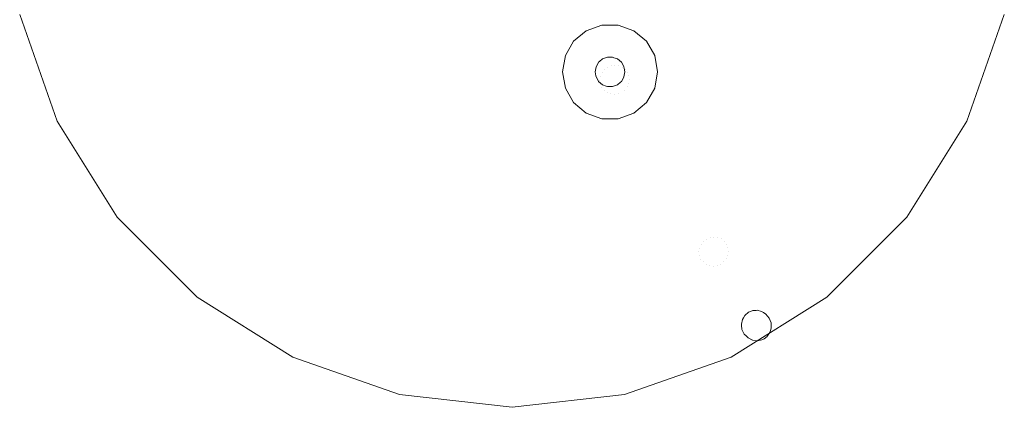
# Model space of a CAD drawing. Header units: millimetres. Extents: x -608 to 205, y -413 to 558.
# Tile 14 of 37: x -603 to -272, y 218 to 348. Entities that reach past the tile are written whole.
import ezdxf

# ---------------------------------------------------------------- set-up
doc = ezdxf.new("R2010")
doc.units = ezdxf.units.MM
doc.header["$LTSCALE"] = 25.4
doc.layers.add('None', color=7, linetype='Continuous', lineweight=5)

# ---------------------------------------------------------------- blocks, each defined once
blk = doc.blocks.new('Group-2-1')
at = {"layer": 'None', "color": 7, "linetype": 'Continuous', "lineweight": 5}
for points, invisible_edges in [([(-570.54, 282.03, 150), (-590.8, 314.26, 150), (-603.37, 350.2, 150), (-437.63, 388.03, 150)], 12), ([(-603.37, 350.2, 156), (-590.8, 314.26, 156), (-570.54, 282.03, 156), (-437.63, 388.03, 156)], 12), ([(-511.39, 234.86, 150), (-543.62, 255.11, 150), (-570.54, 282.03, 150), (-437.63, 388.03, 150)], 12), ([(-570.54, 282.03, 156), (-543.62, 255.11, 156), (-511.39, 234.86, 156), (-437.63, 388.03, 156)], 12), ([(-437.63, 218.03, 150), (-475.46, 222.29, 150), (-511.39, 234.86, 150), (-437.63, 388.03, 150)], 12), ([(-511.39, 234.86, 156), (-475.46, 222.29, 156), (-437.63, 218.03, 156), (-437.63, 388.03, 156)], 12), ([(-437.63, 388.03, 150), (-271.89, 350.2, 150), (-284.47, 314.26, 150), (-304.72, 282.03, 150)], 9), ([(-304.72, 282.03, 150), (-331.64, 255.11, 150), (-363.87, 234.86, 150), (-437.63, 388.03, 150)], 12), ([(-363.87, 234.86, 150), (-399.8, 222.29, 150), (-437.63, 218.03, 150), (-437.63, 388.03, 150)], 12), ([(-437.63, 218.03, 156), (-399.8, 222.29, 156), (-363.87, 234.86, 156), (-437.63, 388.03, 156)], 12), ([(-363.87, 234.86, 156), (-331.64, 255.11, 156), (-304.72, 282.03, 156), (-437.63, 388.03, 156)], 12), ([(-304.72, 282.03, 156), (-284.47, 314.26, 156), (-271.89, 350.2, 156), (-437.63, 388.03, 156)], 12), ([(-603.37, 350.2, 156), (-603.37, 350.2, 150), (-590.8, 314.26, 150), (-590.8, 314.26, 156)], 5), ([(-284.47, 314.26, 156), (-284.47, 314.26, 150), (-271.89, 350.2, 150), (-271.89, 350.2, 156)], 5), ([(-407.41, 346.62, 150), (-412.63, 344.72, 150), (-416.89, 341.15, 150), (-404.63, 330.87, 150)], 12), ([(-412.63, 344.72, 142), (-407.41, 346.62, 142), (-405.5, 335.79, 142), (-407.13, 335.2, 142)], 10), ([(-407.41, 346.62, 150), (-407.41, 346.62, 142), (-412.63, 344.72, 142), (-412.63, 344.72, 150)], 5), ([(-404.63, 335.79, 142), (-405.5, 335.79, 142), (-407.41, 346.62, 142), (-401.85, 346.62, 142)], 10), ([(-401.85, 346.62, 150), (-401.85, 346.62, 142), (-407.41, 346.62, 142), (-407.41, 346.62, 150)], 5), ([(-396.63, 344.72, 150), (-401.85, 346.62, 150), (-407.41, 346.62, 150), (-404.63, 330.87, 150)], 12), ([(-401.85, 346.62, 142), (-403.76, 335.79, 142), (-404.63, 335.79, 142)], 9), ([(-403.36, 335.64, 142), (-403.76, 335.79, 142), (-401.85, 346.62, 142)], 10), ([(-401.85, 346.62, 142), (-396.63, 344.72, 142), (-402.13, 335.2, 142), (-403.36, 335.64, 142)], 10), ([(-396.63, 344.72, 150), (-396.63, 344.72, 142), (-401.85, 346.62, 142), (-401.85, 346.62, 150)], 5), ([(-416.89, 341.15, 142), (-412.63, 344.72, 142), (-407.13, 335.2, 142), (-408.13, 334.36, 142)], 10), ([(-412.63, 344.72, 150), (-412.63, 344.72, 142), (-416.89, 341.15, 142), (-416.89, 341.15, 150)], 5), ([(-389.6, 336.34, 150), (-392.37, 341.15, 150), (-396.63, 344.72, 150), (-404.63, 330.87, 150)], 12), ([(-396.63, 344.72, 142), (-392.37, 341.15, 142), (-400.8, 334.08, 142), (-402.13, 335.2, 142)], 10), ([(-392.37, 341.15, 150), (-392.37, 341.15, 142), (-396.63, 344.72, 142), (-396.63, 344.72, 150)], 5), ([(-404.63, 330.87, 150), (-416.89, 341.15, 150), (-419.67, 336.34, 150), (-420.63, 330.87, 150)], 9), ([(-419.67, 336.34, 142), (-416.89, 341.15, 142), (-408.46, 334.08, 142), (-408.9, 333.33, 142)], 10), ([(-416.89, 341.15, 150), (-416.89, 341.15, 142), (-419.67, 336.34, 142), (-419.67, 336.34, 150)], 5), ([(-408.13, 334.36, 142), (-408.46, 334.08, 142), (-416.89, 341.15, 142)], 10), ([(-400.37, 333.33, 142), (-400.8, 334.08, 142), (-392.37, 341.15, 142), (-389.6, 336.34, 142)], 10), ([(-389.6, 336.34, 150), (-389.6, 336.34, 142), (-392.37, 341.15, 142), (-392.37, 341.15, 150)], 5), ([(-409.33, 332.58, 142), (-409.63, 330.87, 142), (-420.63, 330.87, 142), (-419.67, 336.34, 142)], 10), ([(-419.67, 336.34, 150), (-419.67, 336.34, 142), (-420.63, 330.87, 142), (-420.63, 330.87, 150)], 5), ([(-408.9, 333.33, 142), (-409.33, 332.58, 142), (-419.67, 336.34, 142)], 10), ([(-407.13, 335.2, 142), (-407.12, 335.18, 125.92), (-408.15, 334.38, 125.92)], 11), ([(-408.15, 334.38, 125.92), (-408.13, 334.36, 142), (-407.13, 335.2, 142)], 9), ([(-408.15, 334.38, 125.92), (-407.12, 335.18, 125.92), (-405.48, 332.33, 110.69)], 11), ([(-407.13, 335.2, 142), (-405.5, 335.79, 142), (-405.91, 335.68, 125.92)], 10), ([(-405.91, 335.68, 125.92), (-407.12, 335.18, 125.92), (-407.13, 335.2, 142)], 11), ([(-405.48, 332.33, 110.69), (-407.12, 335.18, 125.92), (-405.91, 335.68, 125.92)], 11), ([(-404.62, 335.85, 125.93), (-405.91, 335.68, 125.92), (-405.5, 335.79, 142)], 11), ([(-404.27, 332.84, 110.74), (-405.91, 335.68, 125.92), (-404.62, 335.85, 125.93)], 11), ([(-405.91, 335.68, 125.92), (-404.27, 332.84, 110.74), (-405.48, 332.33, 110.69)], 11), ([(-405.5, 335.79, 142), (-404.63, 335.79, 142), (-404.62, 335.85, 125.93)], 10), ([(-389.6, 325.4, 150), (-388.63, 330.87, 150), (-389.6, 336.34, 150), (-404.63, 330.87, 150)], 12), ([(-404.62, 335.85, 125.93), (-404.63, 335.79, 142), (-403.76, 335.79, 142)], 9), ([(-403.76, 335.79, 142), (-403.33, 335.68, 125.95), (-404.62, 335.85, 125.93)], 11), ([(-402.99, 333.02, 110.87), (-404.62, 335.85, 125.93), (-403.33, 335.68, 125.95)], 11), ([(-404.62, 335.85, 125.93), (-402.99, 333.02, 110.87), (-404.27, 332.84, 110.74)], 11), ([(-403.76, 335.79, 142), (-403.36, 335.64, 142), (-403.33, 335.68, 125.95)], 10), ([(-402.12, 335.18, 125.98), (-403.33, 335.68, 125.95), (-403.36, 335.64, 142)], 11), ([(-403.36, 335.64, 142), (-402.13, 335.2, 142), (-402.12, 335.18, 125.98)], 10), ([(-401.71, 332.88, 111.07), (-403.33, 335.68, 125.95), (-402.12, 335.18, 125.98)], 11), ([(-403.33, 335.68, 125.95), (-401.71, 332.88, 111.07), (-402.99, 333.02, 110.87)], 11), ([(-402.13, 335.2, 142), (-400.8, 334.08, 142), (-401.09, 334.39, 126.01)], 10), ([(-401.09, 334.39, 126.01), (-402.12, 335.18, 125.98), (-402.13, 335.2, 142)], 11), ([(-400.52, 332.41, 111.34), (-402.12, 335.18, 125.98), (-401.09, 334.39, 126.01)], 11), ([(-402.12, 335.18, 125.98), (-400.52, 332.41, 111.34), (-401.71, 332.88, 111.07)], 11), ([(-389.6, 336.34, 142), (-399.93, 332.58, 142), (-400.37, 333.33, 142)], 9), ([(-399.86, 332.15, 142), (-399.93, 332.58, 142), (-389.6, 336.34, 142)], 10), ([(-389.6, 336.34, 142), (-388.63, 330.87, 142), (-399.63, 330.87, 142), (-399.86, 332.15, 142)], 10), ([(-388.63, 330.87, 150), (-388.63, 330.87, 142), (-389.6, 336.34, 142), (-389.6, 336.34, 150)], 5), ([(-409.62, 330.85, 125.98), (-409.63, 330.87, 142), (-409.33, 332.58, 142)], 9), ([(-409.33, 332.58, 142), (-409.45, 332.14, 125.95), (-409.62, 330.85, 125.98)], 11), ([(-409.62, 330.85, 125.98), (-409.45, 332.14, 125.95), (-407.83, 329.34, 111.07)], 11), ([(-408.95, 333.35, 125.93), (-409.45, 332.14, 125.95), (-409.33, 332.58, 142)], 11), ([(-409.45, 332.14, 125.95), (-408.95, 333.35, 125.93), (-407.32, 330.52, 110.87)], 11), ([(-407.32, 330.52, 110.87), (-407.83, 329.34, 111.07), (-409.45, 332.14, 125.95)], 11), ([(-409.33, 332.58, 142), (-408.9, 333.33, 142), (-408.95, 333.35, 125.93)], 10), ([(-408.46, 334.08, 142), (-408.15, 334.38, 125.92), (-408.95, 333.35, 125.93)], 11), ([(-408.95, 333.35, 125.93), (-408.15, 334.38, 125.92), (-406.52, 331.54, 110.74)], 11), ([(-408.95, 333.35, 125.93), (-408.9, 333.33, 142), (-408.46, 334.08, 142)], 9), ([(-406.52, 331.54, 110.74), (-407.32, 330.52, 110.87), (-408.95, 333.35, 125.93)], 11), ([(-408.46, 334.08, 142), (-408.13, 334.36, 142), (-408.15, 334.38, 125.92)], 10), ([(-405.48, 332.33, 110.69), (-406.52, 331.54, 110.74), (-408.15, 334.38, 125.92)], 11), ([(-406.52, 331.54, 110.74), (-399.23, 318.93, 56.39), (-400.04, 317.91, 56.52), (-407.32, 330.52, 110.87)], 15), ([(-405.48, 332.33, 110.69), (-398.2, 319.72, 56.35), (-399.23, 318.93, 56.39), (-406.52, 331.54, 110.74)], 15), ([(-404.27, 332.84, 110.74), (-396.99, 320.23, 56.39), (-398.2, 319.72, 56.35), (-405.48, 332.33, 110.69)], 15), ([(-402.99, 333.02, 110.87), (-395.71, 320.41, 56.52), (-396.99, 320.23, 56.39), (-404.27, 332.84, 110.74)], 15), ([(-401.71, 332.88, 111.07), (-394.43, 320.26, 56.73), (-395.71, 320.41, 56.52), (-402.99, 333.02, 110.87)], 15), ([(-400.52, 332.41, 111.34), (-393.24, 319.8, 56.99), (-394.43, 320.26, 56.73), (-401.71, 332.88, 111.07)], 15), ([(-400.29, 333.35, 126.05), (-401.09, 334.39, 126.01), (-400.8, 334.08, 142)], 11), ([(-399.5, 331.65, 111.65), (-401.09, 334.39, 126.01), (-400.29, 333.35, 126.05)], 11), ([(-401.09, 334.39, 126.01), (-399.5, 331.65, 111.65), (-400.52, 332.41, 111.34)], 11), ([(-400.8, 334.08, 142), (-400.37, 333.33, 142), (-400.29, 333.35, 126.05)], 10), ([(-399.5, 331.65, 111.65), (-392.22, 319.04, 57.31), (-393.24, 319.8, 56.99), (-400.52, 332.41, 111.34)], 15), ([(-400.29, 333.35, 126.05), (-400.37, 333.33, 142), (-399.93, 332.58, 142)], 9), ([(-399.93, 332.58, 142), (-399.79, 332.15, 126.08), (-400.29, 333.35, 126.05)], 11), ([(-398.73, 330.65, 111.99), (-400.29, 333.35, 126.05), (-399.79, 332.15, 126.08)], 11), ([(-400.29, 333.35, 126.05), (-398.73, 330.65, 111.99), (-399.5, 331.65, 111.65)], 11), ([(-399.93, 332.58, 142), (-399.86, 332.15, 142), (-399.79, 332.15, 126.08)], 10), ([(-399.86, 332.15, 142), (-399.63, 330.87, 142), (-399.62, 330.85, 126.11)], 10), ([(-399.62, 330.85, 126.11), (-399.79, 332.15, 126.08), (-399.86, 332.15, 142)], 11), ([(-398.25, 329.48, 112.32), (-399.79, 332.15, 126.08), (-399.62, 330.85, 126.11)], 11), ([(-399.79, 332.15, 126.08), (-398.25, 329.48, 112.32), (-398.73, 330.65, 111.99)], 11), ([(-398.73, 330.65, 111.99), (-391.45, 318.04, 57.64), (-392.22, 319.04, 57.31), (-399.5, 331.65, 111.65)], 15), ([(-419.67, 325.4, 142), (-420.63, 330.87, 142), (-409.63, 330.87, 142), (-409.4, 329.58, 142)], 10), ([(-420.63, 330.87, 150), (-420.63, 330.87, 142), (-419.67, 325.4, 142), (-419.67, 325.4, 150)], 5), ([(-420.63, 330.87, 150), (-419.67, 325.4, 150), (-416.89, 320.58, 150), (-404.63, 330.87, 150)], 12), ([(-409.4, 329.58, 142), (-409.33, 329.16, 142), (-419.67, 325.4, 142)], 10), ([(-416.89, 320.58, 142), (-419.67, 325.4, 142), (-409.33, 329.16, 142), (-408.9, 328.41, 142)], 10), ([(-416.89, 320.58, 150), (-412.63, 317.01, 150), (-407.41, 315.11, 150), (-404.63, 330.87, 150)], 12), ([(-408.9, 328.41, 142), (-408.46, 327.65, 142), (-416.89, 320.58, 142)], 10), ([(-409.63, 330.87, 142), (-409.62, 330.85, 125.98), (-409.45, 329.56, 126.01)], 11), ([(-409.45, 329.56, 126.01), (-409.4, 329.58, 142), (-409.63, 330.87, 142)], 9), ([(-407.83, 329.34, 111.07), (-408.02, 328.08, 111.34), (-409.62, 330.85, 125.98)], 11), ([(-409.45, 329.56, 126.01), (-409.62, 330.85, 125.98), (-408.02, 328.08, 111.34)], 11), ([(-409.33, 329.16, 142), (-409.4, 329.58, 142), (-409.45, 329.56, 126.01)], 10), ([(-409.33, 329.16, 142), (-409.45, 329.56, 126.01), (-408.95, 328.35, 126.05)], 11), ([(-408.02, 328.08, 111.34), (-407.87, 326.82, 111.65), (-409.45, 329.56, 126.01)], 11), ([(-408.95, 328.35, 126.05), (-409.45, 329.56, 126.01), (-407.87, 326.82, 111.65)], 11), ([(-408.95, 328.35, 126.05), (-408.9, 328.41, 142), (-409.33, 329.16, 142)], 9), ([(-408.46, 327.65, 142), (-408.9, 328.41, 142), (-408.95, 328.35, 126.05)], 10), ([(-408.95, 328.35, 126.05), (-408.16, 327.32, 126.08), (-408.46, 327.65, 142)], 11), ([(-407.87, 326.82, 111.65), (-407.39, 325.65, 111.99), (-408.95, 328.35, 126.05)], 11), ([(-408.16, 327.32, 126.08), (-408.95, 328.35, 126.05), (-407.39, 325.65, 111.99)], 11), ([(-407.83, 329.34, 111.07), (-400.55, 316.73, 56.73), (-400.74, 315.46, 56.99), (-408.02, 328.08, 111.34)], 15), ([(-407.32, 330.52, 110.87), (-400.04, 317.91, 56.52), (-400.55, 316.73, 56.73), (-407.83, 329.34, 111.07)], 15), ([(-407.41, 315.11, 150), (-401.85, 315.11, 150), (-396.63, 317.01, 150), (-404.63, 330.87, 150)], 12), ([(-396.63, 317.01, 150), (-392.37, 320.58, 150), (-389.6, 325.4, 150), (-404.63, 330.87, 150)], 12), ([(-400.8, 327.65, 142), (-401.09, 327.32, 126.17), (-400.3, 328.36, 126.16)], 11), ([(-398.81, 325.78, 113.11), (-400.3, 328.36, 126.16), (-401.09, 327.32, 126.17)], 11), ([(-400.3, 328.36, 126.16), (-400.37, 328.41, 142), (-400.8, 327.65, 142)], 9), ([(-392.37, 320.58, 142), (-400.8, 327.65, 142), (-400.37, 328.41, 142)], 9), ([(-399.93, 329.16, 142), (-400.37, 328.41, 142), (-400.3, 328.36, 126.16)], 10), ([(-400.37, 328.41, 142), (-399.93, 329.16, 142), (-389.6, 325.4, 142), (-392.37, 320.58, 142)], 10), ([(-400.3, 328.36, 126.16), (-399.8, 329.56, 126.14), (-399.93, 329.16, 142)], 11), ([(-398.29, 326.96, 112.9), (-399.8, 329.56, 126.14), (-400.3, 328.36, 126.16)], 11), ([(-400.3, 328.36, 126.16), (-398.81, 325.78, 113.11), (-398.29, 326.96, 112.9)], 11), ([(-399.63, 330.87, 142), (-399.93, 329.16, 142), (-399.8, 329.56, 126.14)], 10), ([(-399.93, 329.16, 142), (-399.63, 330.87, 142), (-388.63, 330.87, 142), (-389.6, 325.4, 142)], 10), ([(-399.8, 329.56, 126.14), (-399.62, 330.85, 126.11), (-399.63, 330.87, 142)], 11), ([(-398.1, 328.22, 112.64), (-399.62, 330.85, 126.11), (-399.8, 329.56, 126.14)], 11), ([(-399.8, 329.56, 126.14), (-398.29, 326.96, 112.9), (-398.1, 328.22, 112.64)], 11), ([(-399.62, 330.85, 126.11), (-398.1, 328.22, 112.64), (-398.25, 329.48, 112.32)], 11), ([(-398.25, 329.48, 112.32), (-390.97, 316.87, 57.98), (-391.45, 318.04, 57.64), (-398.73, 330.65, 111.99)], 15), ([(-398.29, 326.96, 112.9), (-391.01, 314.35, 58.56), (-390.82, 315.61, 58.29), (-398.1, 328.22, 112.64)], 15), ([(-398.1, 328.22, 112.64), (-390.82, 315.61, 58.29), (-390.97, 316.87, 57.98), (-398.25, 329.48, 112.32)], 15), ([(-389.6, 325.4, 150), (-389.6, 325.4, 142), (-388.63, 330.87, 142), (-388.63, 330.87, 150)], 5), ([(-419.67, 325.4, 150), (-419.67, 325.4, 142), (-416.89, 320.58, 142), (-416.89, 320.58, 150)], 5), ([(-408.46, 327.65, 142), (-407.13, 326.54, 142), (-412.63, 317.01, 142), (-416.89, 320.58, 142)], 10), ([(-407.41, 315.11, 142), (-412.63, 317.01, 142), (-407.13, 326.54, 142), (-405.91, 326.09, 142)], 10), ([(-408.46, 327.65, 142), (-408.16, 327.32, 126.08), (-407.12, 326.52, 126.11)], 11), ([(-407.12, 326.52, 126.11), (-407.13, 326.54, 142), (-408.46, 327.65, 142)], 9), ([(-407.39, 325.65, 111.99), (-406.62, 324.65, 112.32), (-408.16, 327.32, 126.08)], 11), ([(-407.12, 326.52, 126.11), (-408.16, 327.32, 126.08), (-406.62, 324.65, 112.32)], 11), ([(-408.02, 328.08, 111.34), (-400.74, 315.46, 56.99), (-400.59, 314.21, 57.31), (-407.87, 326.82, 111.65)], 15), ([(-407.87, 326.82, 111.65), (-400.59, 314.21, 57.31), (-400.11, 313.04, 57.64), (-407.39, 325.65, 111.99)], 15), ([(-405.91, 326.09, 142), (-405.5, 325.94, 142), (-407.41, 315.11, 142)], 10), ([(-407.41, 315.11, 142), (-405.5, 325.94, 142), (-404.63, 325.94, 142)], 9), ([(-404.63, 325.94, 142), (-403.76, 325.94, 142), (-401.85, 315.11, 142), (-407.41, 315.11, 142)], 10), ([(-407.39, 325.65, 111.99), (-400.11, 313.04, 57.64), (-399.34, 312.04, 57.98), (-406.62, 324.65, 112.32)], 15), ([(-407.13, 326.54, 142), (-407.12, 326.52, 126.11), (-405.92, 326.03, 126.14)], 11), ([(-405.92, 326.03, 126.14), (-405.91, 326.09, 142), (-407.13, 326.54, 142)], 9), ([(-406.62, 324.65, 112.32), (-405.6, 323.89, 112.64), (-407.12, 326.52, 126.11)], 11), ([(-405.92, 326.03, 126.14), (-407.12, 326.52, 126.11), (-405.6, 323.89, 112.64)], 11), ([(-405.5, 325.94, 142), (-405.91, 326.09, 142), (-405.92, 326.03, 126.14)], 10), ([(-405.5, 325.94, 142), (-405.92, 326.03, 126.14), (-404.63, 325.86, 126.16)], 11), ([(-405.6, 323.89, 112.64), (-404.42, 323.42, 112.9), (-405.92, 326.03, 126.14)], 11), ([(-404.63, 325.86, 126.16), (-405.92, 326.03, 126.14), (-404.42, 323.42, 112.9)], 11), ([(-404.63, 325.86, 126.16), (-404.63, 325.94, 142), (-405.5, 325.94, 142)], 9), ([(-404.63, 325.86, 126.16), (-403.33, 326.03, 126.17), (-403.76, 325.94, 142)], 11), ([(-403.33, 326.03, 126.17), (-404.63, 325.86, 126.16), (-403.14, 323.28, 113.11)], 11), ([(-403.76, 325.94, 142), (-404.63, 325.94, 142), (-404.63, 325.86, 126.16)], 10), ([(-404.42, 323.42, 112.9), (-403.14, 323.28, 113.11), (-404.63, 325.86, 126.16)], 11), ([(-402.13, 326.54, 142), (-403.76, 325.94, 142), (-403.33, 326.03, 126.17)], 10), ([(-403.76, 325.94, 142), (-402.13, 326.54, 142), (-396.63, 317.01, 142), (-401.85, 315.11, 142)], 10), ([(-403.33, 326.03, 126.17), (-402.13, 326.53, 126.18), (-402.13, 326.54, 142)], 11), ([(-402.13, 326.53, 126.18), (-403.33, 326.03, 126.17), (-401.85, 323.46, 113.24)], 11), ([(-403.14, 323.28, 113.11), (-401.85, 323.46, 113.24), (-403.33, 326.03, 126.17)], 11), ([(-401.13, 327.38, 142), (-402.13, 326.54, 142), (-402.13, 326.53, 126.18)], 10), ([(-402.13, 326.53, 126.18), (-401.09, 327.32, 126.17), (-401.13, 327.38, 142)], 11), ([(-392.37, 320.58, 142), (-396.63, 317.01, 142), (-402.13, 326.54, 142), (-401.13, 327.38, 142)], 10), ([(-399.61, 324.76, 113.24), (-401.09, 327.32, 126.17), (-402.13, 326.53, 126.18)], 11), ([(-401.85, 323.46, 113.24), (-400.65, 323.97, 113.28), (-402.13, 326.53, 126.18)], 11), ([(-402.13, 326.53, 126.18), (-400.65, 323.97, 113.28), (-399.61, 324.76, 113.24)], 11), ([(-400.8, 327.65, 142), (-401.13, 327.38, 142), (-401.09, 327.32, 126.17)], 10), ([(-401.13, 327.38, 142), (-400.8, 327.65, 142), (-392.37, 320.58, 142)], 10), ([(-401.09, 327.32, 126.17), (-399.61, 324.76, 113.24), (-398.81, 325.78, 113.11)], 11), ([(-399.61, 324.76, 113.24), (-392.33, 312.15, 58.89), (-391.52, 313.17, 58.76), (-398.81, 325.78, 113.11)], 15), ([(-398.81, 325.78, 113.11), (-391.52, 313.17, 58.76), (-391.01, 314.35, 58.56), (-398.29, 326.96, 112.9)], 15), ([(-392.37, 320.58, 150), (-392.37, 320.58, 142), (-389.6, 325.4, 142), (-389.6, 325.4, 150)], 5), ([(-406.62, 324.65, 112.32), (-399.34, 312.04, 57.98), (-398.32, 311.28, 58.29), (-405.6, 323.89, 112.64)], 15), ([(-405.6, 323.89, 112.64), (-398.32, 311.28, 58.29), (-397.14, 310.81, 58.56), (-404.42, 323.42, 112.9)], 15), ([(-404.42, 323.42, 112.9), (-397.14, 310.81, 58.56), (-395.86, 310.67, 58.76), (-403.14, 323.28, 113.11)], 15), ([(-403.14, 323.28, 113.11), (-395.86, 310.67, 58.76), (-394.57, 310.85, 58.89), (-401.85, 323.46, 113.24)], 15), ([(-401.85, 323.46, 113.24), (-394.57, 310.85, 58.89), (-393.37, 311.36, 58.94), (-400.65, 323.97, 113.28)], 15), ([(-400.65, 323.97, 113.28), (-393.37, 311.36, 58.94), (-392.33, 312.15, 58.89), (-399.61, 324.76, 113.24)], 15), ([(-416.89, 320.58, 150), (-416.89, 320.58, 142), (-412.63, 317.01, 142), (-412.63, 317.01, 150)], 5), ([(-399.23, 318.93, 56.39), (-373.18, 273.8, -138.11), (-373.98, 272.78, -137.98), (-400.04, 317.91, 56.52)], 15), ([(-398.2, 319.72, 56.35), (-372.14, 274.59, -138.15), (-373.18, 273.8, -138.11), (-399.23, 318.93, 56.39)], 15), ([(-396.99, 320.23, 56.39), (-370.94, 275.09, -138.11), (-372.14, 274.59, -138.15), (-398.2, 319.72, 56.35)], 15), ([(-395.71, 320.41, 56.52), (-369.65, 275.28, -137.98), (-370.94, 275.09, -138.11), (-396.99, 320.23, 56.39)], 15), ([(-396.63, 317.01, 150), (-396.63, 317.01, 142), (-392.37, 320.58, 142), (-392.37, 320.58, 150)], 5), ([(-394.43, 320.26, 56.73), (-368.37, 275.13, -137.77), (-369.65, 275.28, -137.98), (-395.71, 320.41, 56.52)], 15), ([(-393.24, 319.8, 56.99), (-367.18, 274.66, -137.5), (-368.37, 275.13, -137.77), (-394.43, 320.26, 56.73)], 15), ([(-392.22, 319.04, 57.31), (-366.17, 273.9, -137.19), (-367.18, 274.66, -137.5), (-393.24, 319.8, 56.99)], 15), ([(-391.45, 318.04, 57.64), (-365.39, 272.91, -136.86), (-366.17, 273.9, -137.19), (-392.22, 319.04, 57.31)], 15), ([(-412.63, 317.01, 150), (-412.63, 317.01, 142), (-407.41, 315.11, 142), (-407.41, 315.11, 150)], 5), ([(-407.41, 315.11, 150), (-407.41, 315.11, 142), (-401.85, 315.11, 142), (-401.85, 315.11, 150)], 5), ([(-401.85, 315.11, 150), (-401.85, 315.11, 142), (-396.63, 317.01, 142), (-396.63, 317.01, 150)], 5), ([(-400.55, 316.73, 56.73), (-374.49, 271.6, -137.77), (-374.68, 270.33, -137.5), (-400.74, 315.46, 56.99)], 15), ([(-400.74, 315.46, 56.99), (-374.68, 270.33, -137.5), (-374.53, 269.07, -137.19), (-400.59, 314.21, 57.31)], 15), ([(-400.04, 317.91, 56.52), (-373.98, 272.78, -137.98), (-374.49, 271.6, -137.77), (-400.55, 316.73, 56.73)], 15), ([(-390.97, 316.87, 57.98), (-364.92, 271.74, -136.52), (-365.39, 272.91, -136.86), (-391.45, 318.04, 57.64)], 15), ([(-391.01, 314.35, 58.56), (-364.95, 269.22, -135.94), (-364.77, 270.48, -136.21), (-390.82, 315.61, 58.29)], 15), ([(-390.82, 315.61, 58.29), (-364.77, 270.48, -136.21), (-364.92, 271.74, -136.52), (-390.97, 316.87, 57.98)], 15), ([(-590.8, 314.26, 156), (-590.8, 314.26, 150), (-570.54, 282.03, 150), (-570.54, 282.03, 156)], 5), ([(-400.59, 314.21, 57.31), (-374.53, 269.07, -137.19), (-374.05, 267.91, -136.86), (-400.11, 313.04, 57.64)], 15), ([(-400.11, 313.04, 57.64), (-374.05, 267.91, -136.86), (-373.28, 266.91, -136.52), (-399.34, 312.04, 57.98)], 15), ([(-399.34, 312.04, 57.98), (-373.28, 266.91, -136.52), (-372.27, 266.15, -136.21), (-398.32, 311.28, 58.29)], 15), ([(-393.37, 311.36, 58.94), (-367.31, 266.22, -135.56), (-366.27, 267.01, -135.61), (-392.33, 312.15, 58.89)], 15), ([(-392.33, 312.15, 58.89), (-366.27, 267.01, -135.61), (-365.47, 268.03, -135.74), (-391.52, 313.17, 58.76)], 15), ([(-391.52, 313.17, 58.76), (-365.47, 268.03, -135.74), (-364.95, 269.22, -135.94), (-391.01, 314.35, 58.56)], 15), ([(-304.72, 282.03, 156), (-304.72, 282.03, 150), (-284.47, 314.26, 150), (-284.47, 314.26, 156)], 5), ([(-398.32, 311.28, 58.29), (-372.27, 266.15, -136.21), (-371.08, 265.68, -135.94), (-397.14, 310.81, 58.56)], 15), ([(-397.14, 310.81, 58.56), (-371.08, 265.68, -135.94), (-369.8, 265.53, -135.74), (-395.86, 310.67, 58.76)], 15), ([(-395.86, 310.67, 58.76), (-369.8, 265.53, -135.74), (-368.51, 265.72, -135.61), (-394.57, 310.85, 58.89)], 15), ([(-394.57, 310.85, 58.89), (-368.51, 265.72, -135.61), (-367.31, 266.22, -135.56), (-393.37, 311.36, 58.94)], 15), ([(-570.54, 282.03, 156), (-570.54, 282.03, 150), (-543.62, 255.11, 150), (-543.62, 255.11, 156)], 5), ([(-331.64, 255.11, 156), (-331.64, 255.11, 150), (-304.72, 282.03, 150), (-304.72, 282.03, 156)], 5), ([(-356.57, 250.56, -244), (-370.94, 275.09, -138.11), (-369.65, 275.28, -137.98)], 11), ([(-369.65, 275.28, -137.98), (-355.44, 250.64, -244), (-356.57, 250.56, -244)], 9), ([(-355.44, 250.64, -244), (-369.65, 275.28, -137.98), (-368.37, 275.13, -137.77)], 11), ([(-368.37, 275.13, -137.77), (-355.11, 250.66, -244), (-355.44, 250.64, -244)], 9), ([(-368.37, 275.13, -137.77), (-353.59, 250.29, -244), (-355.11, 250.66, -244)], 9), ([(-353.59, 250.29, -244), (-368.37, 275.13, -137.77), (-367.18, 274.66, -137.5)], 11), ([(-374.49, 271.6, -137.77), (-373.98, 272.78, -137.98), (-359.72, 248.14, -244)], 11), ([(-373.98, 272.78, -137.98), (-373.18, 273.8, -138.11), (-359.23, 248.96, -244)], 11), ([(-359.23, 248.96, -244), (-359.72, 248.14, -244), (-373.98, 272.78, -137.98)], 10), ([(-358.03, 249.98, -244), (-373.18, 273.8, -138.11), (-372.14, 274.59, -138.15)], 11), ([(-358.03, 249.98, -244), (-359.23, 248.96, -244), (-373.18, 273.8, -138.11)], 10), ([(-357.95, 250.01, -244), (-372.14, 274.59, -138.15), (-370.94, 275.09, -138.11)], 11), ([(-372.14, 274.59, -138.15), (-357.95, 250.01, -244), (-358.03, 249.98, -244)], 9), ([(-370.94, 275.09, -138.11), (-356.57, 250.56, -244), (-357.95, 250.01, -244)], 9), ([(-367.18, 274.66, -137.5), (-352.95, 249.89, -244), (-353.59, 250.29, -244)], 9), ([(-352.95, 249.89, -244), (-367.18, 274.66, -137.5), (-366.17, 273.9, -137.19)], 11), ([(-366.17, 273.9, -137.19), (-352.15, 249.4, -244), (-352.95, 249.89, -244)], 9), ([(-352.15, 249.4, -244), (-366.17, 273.9, -137.19), (-365.39, 272.91, -136.86)], 11), ([(-365.39, 272.91, -136.86), (-351.04, 248.04, -244), (-352.15, 249.4, -244)], 9), ([(-351.04, 248.04, -244), (-365.39, 272.91, -136.86), (-364.92, 271.74, -136.52)], 11), ([(-374.68, 270.33, -137.5), (-374.49, 271.6, -137.77), (-360.06, 247.56, -244)], 11), ([(-360.06, 247.56, -244), (-360.41, 245.98, -244), (-374.68, 270.33, -137.5)], 10), ([(-374.53, 269.07, -137.19), (-374.68, 270.33, -137.5), (-360.37, 245.62, -244)], 11), ([(-360.41, 245.98, -244), (-360.37, 245.62, -244), (-374.68, 270.33, -137.5)], 10), ([(-374.05, 267.91, -136.86), (-374.53, 269.07, -137.19), (-360.21, 244.24, -244)], 11), ([(-360.37, 245.62, -244), (-360.21, 244.24, -244), (-374.53, 269.07, -137.19)], 10), ([(-359.72, 248.14, -244), (-360.06, 247.56, -244), (-374.49, 271.6, -137.77)], 10), ([(-350.54, 244.16, -244), (-364.95, 269.22, -135.94), (-365.47, 268.03, -135.74)], 11), ([(-350.39, 245.47, -244), (-364.77, 270.48, -136.21), (-364.95, 269.22, -135.94)], 11), ([(-364.95, 269.22, -135.94), (-350.36, 244.78, -244), (-350.39, 245.47, -244)], 9), ([(-364.95, 269.22, -135.94), (-350.54, 244.16, -244), (-350.36, 244.78, -244)], 9), ([(-364.92, 271.74, -136.52), (-351.04, 248.04, -244), (-351.04, 248.04, -244)], 9), ([(-364.92, 271.74, -136.52), (-350.43, 246.45, -244), (-351.04, 248.04, -244)], 9), ([(-350.43, 246.45, -244), (-364.92, 271.74, -136.52), (-364.77, 270.48, -136.21)], 11), ([(-364.77, 270.48, -136.21), (-350.39, 245.47, -244), (-350.43, 246.45, -244)], 9), ([(-373.28, 266.91, -136.52), (-374.05, 267.91, -136.86), (-359.64, 243.07, -244)], 11), ([(-360.21, 244.24, -244), (-359.64, 243.07, -244), (-374.05, 267.91, -136.86)], 10), ([(-359.64, 243.07, -244), (-359.42, 242.6, -244), (-373.28, 266.91, -136.52)], 10), ([(-372.27, 266.15, -136.21), (-373.28, 266.91, -136.52), (-358.83, 242.02, -244)], 11), ([(-359.42, 242.6, -244), (-358.83, 242.02, -244), (-373.28, 266.91, -136.52)], 10), ([(-371.08, 265.68, -135.94), (-372.27, 266.15, -136.21), (-358.15, 241.34, -244)], 11), ([(-358.83, 242.02, -244), (-358.15, 241.34, -244), (-372.27, 266.15, -136.21)], 10), ([(-358.15, 241.34, -244), (-356.65, 240.62, -244), (-371.08, 265.68, -135.94)], 10), ([(-369.8, 265.53, -135.74), (-371.08, 265.68, -135.94), (-356.6, 240.61, -244)], 11), ([(-356.65, 240.62, -244), (-356.6, 240.61, -244), (-371.08, 265.68, -135.94)], 10), ([(-368.51, 265.72, -135.61), (-369.8, 265.53, -135.74), (-355.08, 240.41, -244)], 11), ([(-356.6, 240.61, -244), (-355.08, 240.41, -244), (-369.8, 265.53, -135.74)], 10), ([(-367.31, 266.22, -135.56), (-368.51, 265.72, -135.61), (-354, 240.62, -244)], 11), ([(-355.08, 240.41, -244), (-354, 240.62, -244), (-368.51, 265.72, -135.61)], 10), ([(-351.77, 241.89, -244), (-366.27, 267.01, -135.61), (-367.31, 266.22, -135.56)], 11), ([(-367.31, 266.22, -135.56), (-352.78, 241.06, -244), (-351.77, 241.89, -244)], 9), ([(-354, 240.62, -244), (-353.5, 240.72, -244), (-367.31, 266.22, -135.56)], 10), ([(-353.5, 240.72, -244), (-352.78, 241.06, -244), (-367.31, 266.22, -135.56)], 10), ([(-350.81, 243.21, -244), (-365.47, 268.03, -135.74), (-366.27, 267.01, -135.61)], 11), ([(-366.27, 267.01, -135.61), (-351.56, 242.06, -244), (-350.81, 243.21, -244)], 9), ([(-366.27, 267.01, -135.61), (-351.77, 241.89, -244), (-351.56, 242.06, -244)], 9), ([(-365.47, 268.03, -135.74), (-350.81, 243.21, -244), (-350.54, 244.16, -244)], 9), ([(-543.62, 255.11, 156), (-543.62, 255.11, 150), (-511.39, 234.86, 150), (-511.39, 234.86, 156)], 5), ([(-363.87, 234.86, 156), (-363.87, 234.86, 150), (-331.64, 255.11, 150), (-331.64, 255.11, 156)], 5), ([(-351.04, 248.04, -244), (-359.72, 248.14, -244), (-359.23, 248.96, -244), (-358.03, 249.98, -244)], 9), ([(-358.03, 249.98, -244), (-357.95, 250.01, -244), (-351.04, 248.04, -244)], 10), ([(-351.04, 248.04, -244), (-357.95, 250.01, -244), (-356.57, 250.56, -244)], 9), ([(-356.57, 250.56, -244), (-355.44, 250.64, -244), (-351.04, 248.04, -244)], 10), ([(-355.44, 250.64, -244), (-355.11, 250.66, -244), (-353.59, 250.29, -244), (-352.95, 249.89, -244)], 8), ([(-352.95, 249.89, -244), (-352.15, 249.4, -244), (-351.04, 248.04, -244), (-355.44, 250.64, -244)], 12), ([(-351.04, 248.04, -244), (-360.37, 245.62, -244), (-360.41, 245.98, -244), (-360.06, 247.56, -244)], 9), ([(-351.04, 248.04, -244), (-359.64, 243.07, -244), (-360.21, 244.24, -244), (-360.37, 245.62, -244)], 9), ([(-360.06, 247.56, -244), (-359.72, 248.14, -244), (-351.04, 248.04, -244)], 10), ([(-351.04, 248.04, -244), (-358.83, 242.02, -244), (-359.42, 242.6, -244), (-359.64, 243.07, -244)], 9), ([(-358.83, 242.02, -244), (-351.04, 248.04, -244), (-351.04, 248.04, -244), (-350.43, 246.45, -244)], 9), ([(-350.43, 246.45, -244), (-350.39, 245.47, -244), (-358.83, 242.02, -244)], 10), ([(-350.39, 245.47, -244), (-350.36, 244.78, -244), (-350.54, 244.16, -244), (-358.83, 242.02, -244)], 12), ([(-356.65, 240.62, -244), (-358.15, 241.34, -244), (-358.83, 242.02, -244), (-350.54, 244.16, -244)], 12), ([(-350.54, 244.16, -244), (-356.6, 240.61, -244), (-356.65, 240.62, -244)], 9), ([(-356.6, 240.61, -244), (-350.54, 244.16, -244), (-350.81, 243.21, -244)], 9), ([(-350.81, 243.21, -244), (-351.56, 242.06, -244), (-351.77, 241.89, -244), (-356.6, 240.61, -244)], 12), ([(-354, 240.62, -244), (-355.08, 240.41, -244), (-356.6, 240.61, -244), (-351.77, 241.89, -244)], 12), ([(-351.77, 241.89, -244), (-352.78, 241.06, -244), (-353.5, 240.72, -244), (-354, 240.62, -244)], 8), ([(-511.39, 234.86, 156), (-511.39, 234.86, 150), (-475.46, 222.29, 150), (-475.46, 222.29, 156)], 5), ([(-399.8, 222.29, 156), (-399.8, 222.29, 150), (-363.87, 234.86, 150), (-363.87, 234.86, 156)], 5), ([(-475.46, 222.29, 156), (-475.46, 222.29, 150), (-437.63, 218.03, 150), (-437.63, 218.03, 156)], 5), ([(-437.63, 218.03, 156), (-437.63, 218.03, 150), (-399.8, 222.29, 150), (-399.8, 222.29, 156)], 5)]:
    blk.add_3dface(points, dxfattribs=dict(at, invisible_edges=invisible_edges))

msp = doc.modelspace()

# ---------------------------------------------------------------- block references
at = {"layer": 'None', "color": 7}
msp.add_blockref('Group-2-1', (0, 0), dxfattribs=at)

doc.saveas('drawing.dxf')
